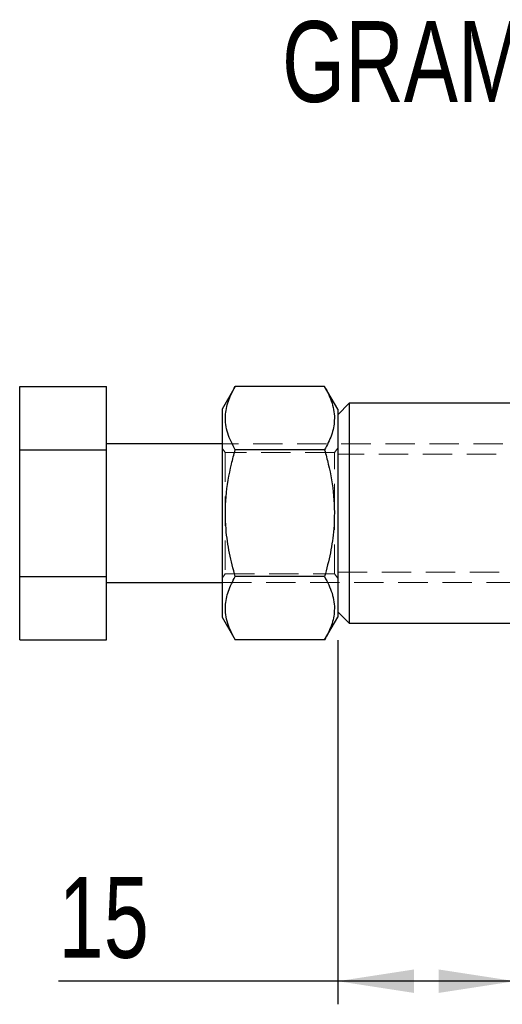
# Model space of a CAD drawing. Header units: millimetres. Extents: x 37 to 401, y 8 to 280.
# Tile 1 of 36: x 37 to 58, y 43 to 86. Entities that reach past the tile are written whole.
import ezdxf

# ---------------------------------------------------------------- set-up
doc = ezdxf.new("R2010")
doc.units = ezdxf.units.MM
doc.linetypes.add('HIDDEN', pattern=[1.905, 1.27, -0.635])
doc.layers.add('FORMATO', color=179, linetype='Continuous')
doc.styles.add('SLDTEXTSTYLE0', font='TXT', dxfattribs={"width": 0.75})
doc.dimstyles.new('SLDDIMSTYLE6', dxfattribs={"dimtxt": 3.5, "dimasz": 3.302, "dimexe": 0, "dimexo": 0.0625, "dimgap": 0.875, "dimtad": 1, "dimdec": 0, "dimlfac": 2, "dimrnd": 1e-09, "dimzin": 12, "dimdsep": 46, "dimtxsty": 'SLDTEXTSTYLE0', "dimsah": 1, "dimcen": 0.09, "dimadec": 0, "dimazin": 3, "dimtfac": 1, "dimtdec": 0, "dimtofl": 0, "dimtmove": 0, "dimatfit": 3, "dimfxl": 0, "dimfrac": 2, "dimtolj": 1, "dimtzin": 12, "dimarcsym": 0})

# ---------------------------------------------------------------- blocks, each defined once
blk = doc.blocks.new('_D_12')
at = {"layer": 'FORMATO'}
for p, q in [((50.741, 58.954), (50.741, 43.205)), ((58.405, 57.869), (58.405, 43.205)), ((50.741, 44.205), (38.673, 44.205)), ((58.405, 44.205), (50.741, 44.205))]:
    blk.add_line(p, q, dxfattribs=at)
for points in [[(50.741, 44.205), (54.043, 43.697), (54.043, 44.713)], [(58.405, 44.205), (55.103, 44.713), (55.103, 43.697)]]:
    blk.add_solid(points, dxfattribs=at)
at = {"layer": 'FORMATO', "insert": (38.673, 48.716), "char_height": 3.5, "attachment_point": 1, "style": 'SLDTEXTSTYLE0'}
blk.add_mtext('15', dxfattribs=at)

msp = doc.modelspace()

# ---------------------------------------------------------------- linework, layer by layer
at = {"color": 7, "linetype": 'Continuous', "lineweight": 25}
for p, q in [((36.99111, 69.93836), (40.74111, 69.93836)), ((36.99111, 67.19594), (36.99111, 69.93836)), ((40.74111, 67.19594), (40.74111, 69.93836)), ((46.3097, 69.93836), (45.74111, 68.95353)), ((50.17252, 69.93836), (46.3097, 69.93836)), ((50.74111, 68.95353), (50.17252, 69.93836)), ((51.24111, 69.21603), (50.74111, 68.71603)), ((58.40497, 69.21603), (51.24111, 69.21603)), ((51.24111, 69.21603), (51.24111, 64.45353)), ((45.74111, 68.95353), (45.74111, 64.45353)), ((50.74111, 68.95353), (50.74111, 64.45353)), ((45.74111, 67.45353), (40.74111, 67.45353)), ((36.99111, 61.71112), (36.99111, 67.19594)), ((36.99111, 67.19594), (40.74111, 67.19594)), ((40.74111, 61.71112), (40.74111, 67.19594)), ((50.17252, 67.19594), (46.3097, 67.19594)), ((45.74111, 64.45353), (45.74111, 59.95353)), ((50.74111, 64.45353), (50.74111, 59.95353)), ((51.24111, 64.45353), (51.24111, 59.69103)), ((36.99111, 61.71112), (40.74111, 61.71112)), ((36.99111, 58.9687), (36.99111, 61.71112)), ((40.74111, 58.9687), (40.74111, 61.71112)), ((40.74111, 61.45353), (45.74111, 61.45353)), ((50.17252, 61.71112), (46.3097, 61.71112)), ((50.74111, 60.19103), (51.24111, 59.69103)), ((45.74111, 59.95353), (46.3097, 58.9687)), ((50.17252, 58.9687), (50.74111, 59.95353)), ((51.24111, 59.69103), (58.40497, 59.69103)), ((36.99111, 58.9687), (40.74111, 58.9687)), ((50.17252, 58.9687), (46.3097, 58.9687))]:
    msp.add_line(p, q, dxfattribs=at)
at = {"color": 7, "linetype": 'HIDDEN', "lineweight": 18}
for p, q in [((80.74111, 67.45353), (45.74111, 67.45353)), ((45.87465, 67.07853), (45.74111, 67.26924)), ((45.87465, 67.07853), (45.87465, 61.82853)), ((50.60757, 67.07853), (45.87465, 67.07853)), ((50.74111, 67.26924), (50.60757, 67.07853)), ((50.60757, 64.45353), (50.60757, 67.07853)), ((74.74111, 67.00353), (50.74111, 67.00353)), ((50.60757, 61.82853), (50.60757, 64.45353)), ((45.74111, 61.63781), (45.87465, 61.82853)), ((45.87465, 61.82853), (50.60757, 61.82853)), ((50.60757, 61.82853), (50.74111, 61.63781)), ((50.74111, 61.90353), (74.74111, 61.90353)), ((45.74111, 61.45353), (80.74111, 61.45353))]:
    msp.add_line(p, q, dxfattribs=at)
at = {"color": 7, "linetype": 'Continuous', "lineweight": 25}
for points, knots in [([(46.3097, 67.19594), (46.18717, 67.43397), (45.93943, 67.91517), (45.84881, 68.62814), (45.98183, 69.3097), (46.19975, 69.72753), (46.3097, 69.93836)], [0, 0, 0, 0, 0.26460578, 0.53494961, 0.76534397, 1, 1, 1, 1]), ([(50.17252, 69.93836), (50.29506, 69.70033), (50.54279, 69.21913), (50.63342, 68.50615), (50.50039, 67.8246), (50.28248, 67.40677), (50.17252, 67.19594)], [0, 0, 0, 0, 0.26460582, 0.53494969, 0.76534414, 1, 1, 1, 1]), ([(46.3097, 61.71112), (46.22008, 62.04819), (46.04001, 62.72541), (45.87601, 63.88269), (45.87825, 65.18355), (46.07159, 66.3272), (46.25381, 66.99202), (46.3097, 67.19594)], [0, 0, 0, 0, 0.18790527, 0.37753046, 0.62838399, 0.88601416, 1, 1, 1, 1]), ([(50.17252, 67.19594), (50.22842, 66.99202), (50.40749, 66.33869), (50.6027, 65.19571), (50.60792, 63.89801), (50.44292, 62.72887), (50.26298, 62.05159), (50.17252, 61.71112)], [0, 0, 0, 0, 0.11398629, 0.36518862, 0.62246726, 0.81021163, 1, 1, 1, 1]), ([(46.3097, 58.9687), (46.18717, 59.20672), (45.93943, 59.68793), (45.84881, 60.4009), (45.98183, 61.08245), (46.19975, 61.50028), (46.3097, 61.71112)], [0, 0, 0, 0, 0.26460576, 0.53494957, 0.76534397, 1, 1, 1, 1]), ([(50.17252, 61.71112), (50.29506, 61.47309), (50.54279, 60.99188), (50.63342, 60.27891), (50.50039, 59.59736), (50.28248, 59.17953), (50.17252, 58.9687)], [0, 0, 0, 0, 0.264605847, 0.53494958, 0.765344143, 1, 1, 1, 1])]:
    msp.add_open_spline(points, degree=3, knots=knots, dxfattribs=at)

# ---------------------------------------------------------------- texts
at = {"layer": 'FORMATO', "insert": (48.33403, 85.74673), "char_height": 3.5, "attachment_point": 1, "style": 'SLDTEXTSTYLE0'}
msp.add_mtext('GRAMPO RECUADO', dxfattribs=at)

# ---------------------------------------------------------------- dimensions: what is measured, and where the dimension line sits
at = {"layer": 'FORMATO'}
dim = msp.add_linear_dim(base=(50.74111, 44.20457), p1=(58.40497, 58.86915), p2=(50.74111, 59.95353), dimstyle='SLDDIMSTYLE6', dxfattribs=at)
dim.commit()
dim.dimension.update_dxf_attribs({"geometry": '_D_12', "text_midpoint": (41.25877, 44.20457), "dimtype": 160})

doc.saveas('drawing.dxf')
